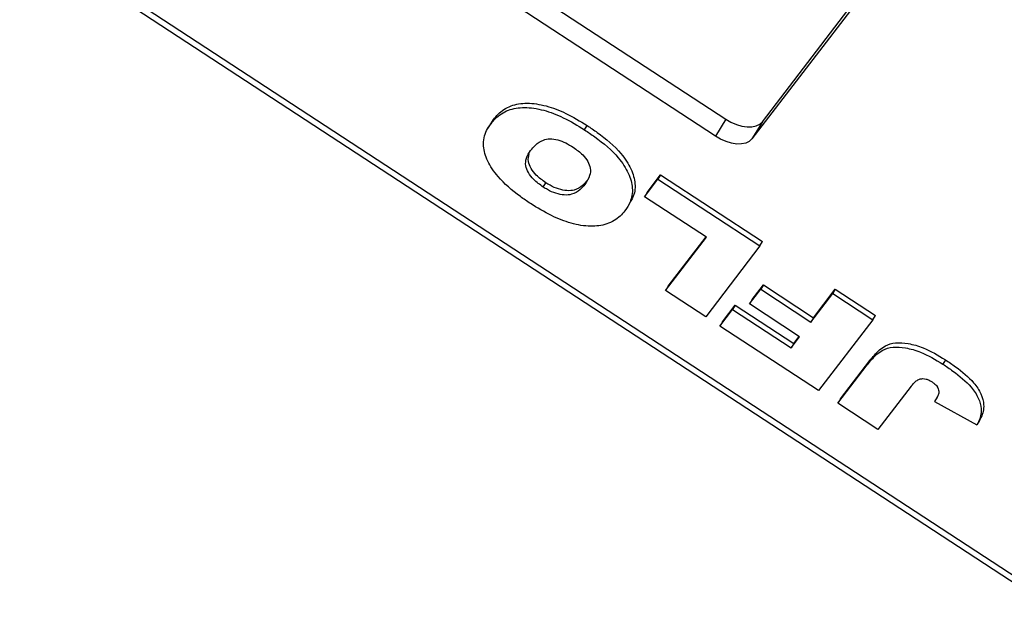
# Model space of a CAD drawing. Header units: millimetres. Extents: x 8853 to 11418, y 45 to 1005.
# Tile 201 of 256: x 10800 to 10825, y 692 to 707. Entities that reach past the tile are written whole.
import ezdxf

# ---------------------------------------------------------------- set-up
doc = ezdxf.new("R2010")
doc.units = ezdxf.units.MM

msp = doc.modelspace()

# ---------------------------------------------------------------- linework, layer by layer
at = {"color": 7, "linetype": 'Continuous', "lineweight": 25}
for p, q in [((10825.22, 712.856), (10818.738, 704.384)), ((10819.008, 704.832), (10825.277, 713.026)), ((10827.088, 692.012), (10799.723, 709.916)), ((10799.863, 709.649), (10826.987, 691.902)), ((10812.709, 708.4), (10818.058, 704.901)), ((10817.788, 704.453), (10812.44, 707.952)), ((10818.058, 704.901), (10817.788, 704.453)), ((10811.942, 704.763), (10811.875, 704.651)), ((10811.946, 704.761), (10812.024, 704.887)), ((10812.024, 704.887), (10811.957, 704.775)), ((10814.391, 704.621), (10814.459, 704.733)), ((10819.008, 704.832), (10818.738, 704.384)), ((10816.018, 702.995), (10816.366, 703.449)), ((10816.366, 703.449), (10816.298, 703.337)), ((10816.366, 703.449), (10819.014, 701.717)), ((10813.319, 703.133), (10813.386, 703.245)), ((10815.95, 702.883), (10816.298, 703.337)), ((10816.298, 703.337), (10818.946, 701.605)), ((10816.018, 702.995), (10815.95, 702.883)), ((10817.557, 701.832), (10815.95, 702.883)), ((10815.52, 702.634), (10815.587, 702.746)), ((10816.495, 700.445), (10817.557, 701.832)), ((10816.563, 700.556), (10817.545, 701.84)), ((10818.946, 701.605), (10817.537, 699.763)), ((10818.946, 701.605), (10819.014, 701.717)), ((10816.563, 700.556), (10816.495, 700.445)), ((10818.741, 700.208), (10819.034, 700.591)), ((10819.034, 700.591), (10818.966, 700.479)), ((10819.034, 700.591), (10820.336, 699.739)), ((10817.537, 699.763), (10816.495, 700.445)), ((10818.674, 700.096), (10818.966, 700.479)), ((10818.966, 700.479), (10820.269, 699.627)), ((10820.269, 699.627), (10820.836, 700.368)), ((10820.336, 699.739), (10820.903, 700.48)), ((10820.903, 700.48), (10820.836, 700.368)), ((10820.836, 700.368), (10821.878, 699.687)), ((10820.903, 700.48), (10821.945, 699.798)), ((10817.975, 699.632), (10818.304, 700.063)), ((10818.304, 700.063), (10818.237, 699.951)), ((10818.304, 700.063), (10819.824, 699.069)), ((10818.741, 700.208), (10818.674, 700.096)), ((10819.976, 699.244), (10818.674, 700.096)), ((10817.908, 699.521), (10818.237, 699.951)), ((10818.237, 699.951), (10819.756, 698.957)), ((10821.878, 699.687), (10821.945, 699.798)), ((10817.975, 699.632), (10817.908, 699.521)), ((10820.336, 699.739), (10820.269, 699.627)), ((10821.878, 699.687), (10820.469, 697.845)), ((10820.469, 697.845), (10817.908, 699.521)), ((10819.756, 698.957), (10819.976, 699.244)), ((10819.824, 699.069), (10819.756, 698.957)), ((10819.824, 699.069), (10819.964, 699.252)), ((10820.97, 697.517), (10821.732, 698.514)), ((10821.037, 697.629), (10821.8, 698.626)), ((10821.8, 698.626), (10821.732, 698.514)), ((10823.761, 698.646), (10823.694, 698.534)), ((10822.874, 697.963), (10822.011, 696.836)), ((10821.037, 697.629), (10820.97, 697.517)), ((10822.011, 696.836), (10820.97, 697.517)), ((10823.547, 697.674), (10823.479, 697.562)), ((10823.479, 697.562), (10824.58, 696.957)), ((10823.547, 697.674), (10823.559, 697.695)), ((10824.647, 697.069), (10824.58, 696.957))]:
    msp.add_line(p, q, dxfattribs=at)
at = {"color": 7, "linetype": 'Continuous', "lineweight": 25, "flags": 128}
for points in [[(10818.058, 704.901), (10818.193, 704.823), (10818.335, 704.761), (10818.477, 704.72), (10818.613, 704.699), (10818.739, 704.701), (10818.849, 704.724), (10818.94, 704.768), (10819.008, 704.832)], [(10818.738, 704.384), (10818.67, 704.321), (10818.58, 704.276), (10818.469, 704.253), (10818.343, 704.252), (10818.207, 704.272), (10818.065, 704.314), (10817.924, 704.375), (10817.788, 704.453)]]:
    msp.add_lwpolyline(points, dxfattribs=at)
at = {"color": 7, "linetype": 'Continuous', "lineweight": 25}
for points, knots in [([(10811.957, 704.775), (10811.996, 704.823), (10812.116, 704.967), (10812.379, 705.147), (10812.82, 705.223), (10813.323, 705.15), (10813.868, 704.943), (10814.21, 704.732), (10814.391, 704.621)], [0, 0, 0, 0, 0.096763, 0.291773, 0.464613, 0.63772, 0.807851, 1, 1, 1, 1]), ([(10812.024, 704.887), (10812.064, 704.935), (10812.183, 705.079), (10812.447, 705.259), (10812.887, 705.335), (10813.39, 705.262), (10813.936, 705.055), (10814.277, 704.844), (10814.459, 704.733)], [0, 0, 0, 0, 0.096763, 0.291773, 0.464613, 0.63772, 0.807851, 1, 1, 1, 1]), ([(10812.986, 702.704), (10812.898, 702.764), (10812.588, 702.973), (10812.166, 703.343), (10811.85, 703.81), (10811.735, 704.235), (10811.805, 704.554), (10811.918, 704.719), (10811.957, 704.775)], [0, 0, 0, 0, 0.097263, 0.341984, 0.513045, 0.684302, 0.89238, 1, 1, 1, 1]), ([(10814.459, 704.733), (10814.547, 704.673), (10814.869, 704.457), (10815.312, 704.081), (10815.619, 703.603), (10815.727, 703.2), (10815.685, 702.918), (10815.601, 702.785), (10815.579, 702.751)], [0, 0, 0, 0, 0.103043, 0.376399, 0.556806, 0.736563, 0.932907, 1, 1, 1, 1]), ([(10814.391, 704.621), (10814.48, 704.561), (10814.802, 704.345), (10815.245, 703.969), (10815.552, 703.491), (10815.661, 703.087), (10815.603, 702.76), (10815.489, 702.59), (10815.441, 702.518)], [0, 0, 0, 0, 0.095574, 0.349117, 0.516447, 0.683176, 0.865288, 1, 1, 1, 1]), ([(10812.991, 704.084), (10813.031, 704.131), (10813.12, 704.238), (10813.278, 704.352), (10813.484, 704.397), (10813.692, 704.367), (10813.903, 704.286), (10814.032, 704.207), (10814.096, 704.168)], [0, 0, 0, 0, 0.195594, 0.436127, 0.579848, 0.724086, 0.864207, 1, 1, 1, 1]), ([(10814.096, 704.168), (10814.184, 704.104), (10814.337, 703.993), (10814.485, 703.798), (10814.556, 703.607), (10814.531, 703.397), (10814.448, 703.273), (10814.399, 703.2)], [0, 0, 0, 0, 0.204761, 0.357913, 0.511037, 0.711107, 1, 1, 1, 1]), ([(10813.319, 703.133), (10813.231, 703.197), (10813.075, 703.309), (10812.922, 703.509), (10812.848, 703.704), (10812.872, 703.905), (10812.949, 704.02), (10812.991, 704.084)], [0, 0, 0, 0, 0.209846, 0.372333, 0.535081, 0.742489, 1, 1, 1, 1]), ([(10813.386, 703.245), (10813.298, 703.309), (10813.142, 703.421), (10812.99, 703.62), (10812.913, 703.818), (10812.937, 703.931), (10812.95, 703.994)], [0, 0, 0, 0, 0.282625, 0.501466, 0.720658, 1, 1, 1, 1]), ([(10814.399, 703.2), (10814.359, 703.152), (10814.27, 703.047), (10814.098, 702.94), (10813.87, 702.918), (10813.649, 702.962), (10813.46, 703.045), (10813.354, 703.111), (10813.319, 703.133)], [0, 0, 0, 0, 0.203596, 0.451902, 0.607587, 0.763348, 0.919516, 1, 1, 1, 1]), ([(10814.467, 703.311), (10814.427, 703.264), (10814.337, 703.159), (10814.165, 703.052), (10813.938, 703.03), (10813.716, 703.074), (10813.527, 703.157), (10813.422, 703.223), (10813.386, 703.245)], [0, 0, 0, 0, 0.203596, 0.451902, 0.607587, 0.763348, 0.919516, 1, 1, 1, 1]), ([(10815.441, 702.518), (10815.401, 702.47), (10815.28, 702.327), (10815.003, 702.157), (10814.555, 702.091), (10814.047, 702.174), (10813.505, 702.386), (10813.165, 702.595), (10812.986, 702.704)], [0, 0, 0, 0, 0.096905, 0.2925, 0.46579, 0.639193, 0.810645, 1, 1, 1, 1]), ([(10821.8, 698.626), (10821.838, 698.674), (10821.953, 698.817), (10822.145, 699.001), (10822.456, 699.103), (10822.803, 699.077), (10823.256, 698.95), (10823.571, 698.761), (10823.761, 698.646)], [0, 0, 0, 0, 0.11362, 0.335894, 0.475067, 0.614217, 0.767404, 1, 1, 1, 1]), ([(10821.732, 698.514), (10821.771, 698.562), (10821.886, 698.705), (10822.077, 698.889), (10822.388, 698.991), (10822.735, 698.965), (10823.189, 698.838), (10823.504, 698.649), (10823.694, 698.534)], [0, 0, 0, 0, 0.11362, 0.335894, 0.475067, 0.614217, 0.767404, 1, 1, 1, 1]), ([(10823.694, 698.534), (10823.782, 698.475), (10824.048, 698.296), (10824.403, 698.001), (10824.635, 697.646), (10824.713, 697.326), (10824.661, 697.104), (10824.594, 696.983), (10824.58, 696.957)], [0, 0, 0, 0, 0.128183, 0.387536, 0.549691, 0.711944, 0.938522, 1, 1, 1, 1]), ([(10823.761, 698.646), (10823.849, 698.587), (10824.116, 698.408), (10824.47, 698.113), (10824.703, 697.758), (10824.781, 697.438), (10824.728, 697.216), (10824.661, 697.095), (10824.647, 697.069)], [0, 0, 0, 0, 0.128183, 0.387536, 0.549691, 0.711944, 0.938522, 1, 1, 1, 1]), ([(10822.874, 697.963), (10822.914, 698.011), (10822.973, 698.081), (10823.079, 698.144), (10823.167, 698.16), (10823.257, 698.148), (10823.341, 698.116), (10823.392, 698.085), (10823.415, 698.071)], [0, 0, 0, 0, 0.3727162, 0.5486281, 0.6836918, 0.7935027, 0.903383, 1, 1, 1, 1]), ([(10823.415, 698.071), (10823.435, 698.057), (10823.468, 698.034), (10823.513, 697.995), (10823.537, 697.965), (10823.549, 697.948), (10823.55, 697.945)], [0, 0, 0, 0, 0.364246, 0.622323, 0.945339, 1, 1, 1, 1]), ([(10823.55, 697.945), (10823.567, 697.906), (10823.6, 697.829), (10823.581, 697.729), (10823.536, 697.643), (10823.498, 697.589), (10823.479, 697.562)], [0, 0, 0, 0, 0.243238, 0.486568, 0.742114, 1, 1, 1, 1])]:
    msp.add_open_spline(points, degree=3, knots=knots, dxfattribs=at)

doc.saveas('drawing.dxf')
